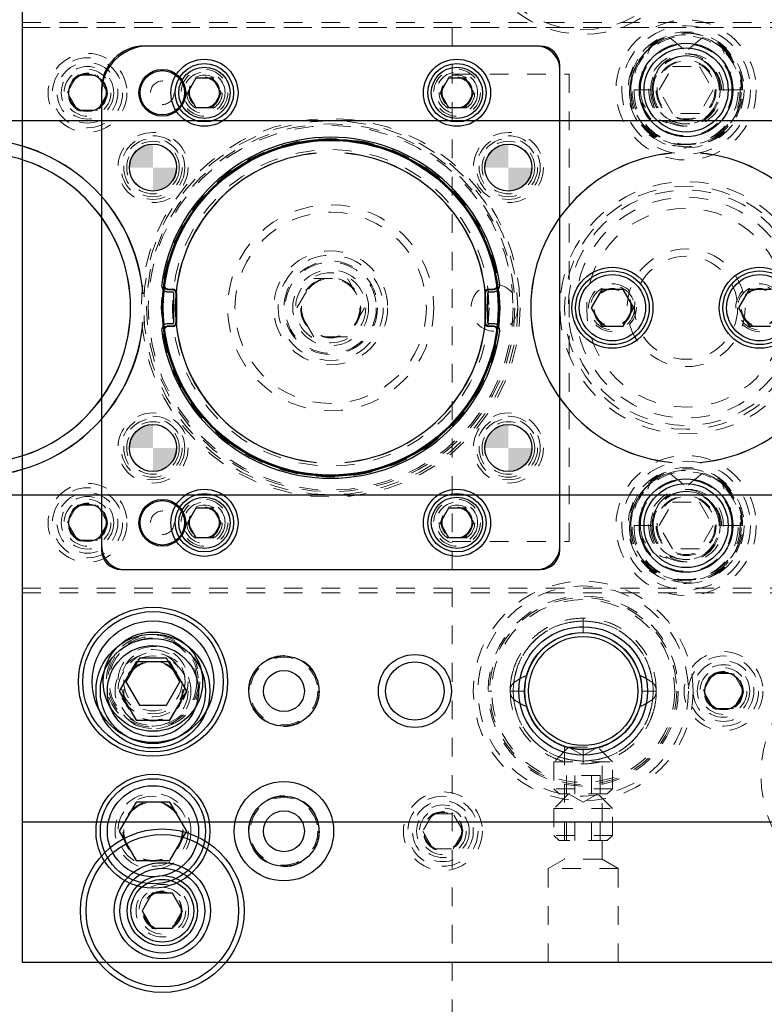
# Model space of a CAD drawing. Header units: inches. Extents: x 220 to 877, y 4 to 174.
# Tile 255 of 256: x 334.99 to 338.97, y 154.7 to 159.97. Entities that reach past the tile are written whole.
import ezdxf

# ---------------------------------------------------------------- set-up
doc = ezdxf.new("R2010")
doc.units = ezdxf.units.IN
doc.header["$LTSCALE"] = 0.5
doc.header["$MEASUREMENT"] = 0
doc.linetypes.add('HIDDEN', pattern=[0.225, 0.15, -0.075])
for name, color, linetype in [('APP-M-S', 30, 'Continuous'), ('DIE-M-S', 8, 'Continuous'), ('DIE-M-S2', 1, 'Continuous'), ('DIE-M-S3', 8, 'Continuous'), ('DSS-M-S', 53, 'Continuous'), ('DST-M-S', 53, 'Continuous'), ('MFT-M-S', 8, 'Continuous'), ('PAD-M-S', 135, 'Continuous'), ('PBU-M-S', 8, 'Continuous'), ('PUN-M-S', 8, 'Continuous'), ('PUN-M-S2', 1, 'Continuous'), ('ST1-M-S', 193, 'Continuous'), ('ST2-M-S', 193, 'Continuous'), ('SVD-M-S', 8, 'Continuous'), ('SVE-M-S', 8, 'Continuous'), ('SVF-M-S', 8, 'Continuous')]:
    doc.layers.add(name, color=color, linetype=linetype)

msp = doc.modelspace()

# ---------------------------------------------------------------- hatches: boundary and pattern name
at = {"layer": 'APP-M-S'}
h = msp.add_hatch(color=256, dxfattribs=at)
h.paths.add_polyline_path([(335.69763, 159.17488), (335.69763, 159.30088, 0.4142136), (335.57163, 159.17488)])
h.paths.add_polyline_path([(335.69763, 159.04888, 0.4142136), (335.82363, 159.17488), (335.69763, 159.17488)])
h = msp.add_hatch(color=256, dxfattribs=at)
h.paths.add_polyline_path([(337.59763, 159.17488), (337.59763, 159.30088, 0.4142136), (337.47163, 159.17488)])
h.paths.add_polyline_path([(337.59763, 159.04888, 0.4142136), (337.72363, 159.17488), (337.59763, 159.17488)])
h = msp.add_hatch(color=256, dxfattribs=at)
h.paths.add_polyline_path([(335.69763, 157.67488), (335.69763, 157.80088, 0.4142136), (335.57163, 157.67488)])
h.paths.add_polyline_path([(335.69763, 157.54888, 0.4142136), (335.82363, 157.67488), (335.69763, 157.67488)])
h = msp.add_hatch(color=256, dxfattribs=at)
h.paths.add_polyline_path([(337.59763, 157.67488), (337.59763, 157.80088, 0.4142136), (337.47163, 157.67488)])
h.paths.add_polyline_path([(337.59763, 157.54888, 0.4142136), (337.72363, 157.67488), (337.59763, 157.67488)])

# ---------------------------------------------------------------- linework, layer by layer
at = {"layer": 'APP-M-S', "linetype": 'Continuous', "lineweight": 25}
for p, q in [((348.99763, 159.42488), (318.59763, 159.42488)), ((336.57263, 159.25164), (336.57259, 159.25204)), ((336.72267, 159.25204), (336.72263, 159.25164)), ((338.47263, 159.25164), (338.47259, 159.25204)), ((338.62267, 159.25204), (338.62263, 159.25164)), ((335.64427, 158.49985), (335.64466, 158.49988)), ((335.7506, 158.49988), (335.75099, 158.49985)), ((337.54427, 158.49985), (337.54466, 158.49988)), ((335.64466, 158.34988), (335.64427, 158.34991)), ((335.75099, 158.34991), (335.7506, 158.34988)), ((337.54466, 158.34988), (337.54427, 158.34991)), ((336.57259, 157.59772), (336.57263, 157.59812)), ((336.72263, 157.59812), (336.72267, 157.59772)), ((338.47259, 157.59772), (338.47263, 157.59812)), ((338.62263, 157.59812), (338.62267, 157.59772)), ((318.59763, 157.42488), (348.99763, 157.42488))]:
    msp.add_line(p, q, dxfattribs=at)
for centre in [(335.69763, 159.17488), (337.59763, 159.17488), (335.69763, 157.67488), (337.59763, 157.67488)]:
    msp.add_circle(centre, 0.126, dxfattribs=at)
for centre, radius, start, end in [((334.74763, 158.42488), 0.90016, 4.77935, 175.22065), ((334.74763, 158.42488), 0.89977, 4.77935, 175.22065), ((336.64763, 158.42488), 0.90016, 4.77935, 175.22065), ((336.64763, 158.42488), 0.89977, 4.77935, 175.22065), ((334.74763, 158.42488), 0.83016, 275.18341, 84.81659), ((334.74763, 158.42488), 0.83055, 275.18341, 84.81659), ((336.64763, 158.42488), 0.83055, 95.18341, 264.81659), ((336.64763, 158.42488), 0.83016, 95.18341, 264.81659), ((336.64763, 158.42488), 0.83016, 275.18341, 84.81659), ((336.64763, 158.42488), 0.83055, 275.18341, 84.81659), ((338.54763, 158.42488), 0.83055, 95.18341, 264.81659), ((338.54763, 158.42488), 0.83016, 95.18341, 264.81659), ((338.54763, 158.42488), 0.83016, 275.18341, 84.81659), ((338.54763, 158.42488), 0.83055, 275.18341, 84.81659), ((334.74763, 158.42488), 0.90016, 184.77935, 355.22065), ((334.74763, 158.42488), 0.89977, 184.77935, 355.22065), ((336.64763, 158.42488), 0.90016, 184.77935, 355.22065), ((336.64763, 158.42488), 0.89977, 184.77935, 355.22065)]:
    msp.add_arc(centre, radius, start, end, dxfattribs=at)
at = {"layer": 'DIE-M-S', "linetype": 'Continuous', "lineweight": 25}
for p, q in [((334.99763, 161.17488), (334.99763, 155.67488)), ((337.76763, 159.82488), (335.65263, 159.82488)), ((337.87263, 157.12988), (337.87263, 159.71988)), ((335.42263, 159.59488), (335.42263, 157.12988)), ((335.52763, 157.02488), (337.76763, 157.02488)), ((334.99763, 155.67488), (349.24763, 155.67488))]:
    msp.add_line(p, q, dxfattribs=at)
for centre, radius in [((335.69763, 156.37488), 0.3045), ((337.99763, 156.37488), 0.3135), ((336.39763, 156.37488), 0.1875), ((337.09763, 156.37488), 0.195), ((337.09763, 156.37488), 0.15625), ((338.74763, 156.37488), 0.1005)]:
    msp.add_circle(centre, radius, dxfattribs=at)
at = {"layer": 'DIE-M-S', "linetype": 'HIDDEN', "lineweight": 18}
msp.add_circle((335.69763, 156.37488), 0.203, dxfattribs=at)
at = {"layer": 'DIE-M-S', "linetype": 'Continuous', "lineweight": 25}
for centre, radius, start, end in [((335.65263, 159.59488), 0.23, 90, 180), ((337.76763, 159.71988), 0.105, 0, 90), ((335.52763, 157.12988), 0.105, 180, 270), ((337.76763, 157.12988), 0.105, 270, 0)]:
    msp.add_arc(centre, radius, start, end, dxfattribs=at)
at = {"layer": 'DIE-M-S2', "linetype": 'Continuous', "lineweight": 25}
for p, q in [((337.74763, 159.82488), (335.67263, 159.82488)), ((337.87263, 157.14988), (337.87263, 159.69988)), ((335.42263, 159.57488), (335.42263, 157.14988)), ((335.54763, 157.02488), (337.74763, 157.02488))]:
    msp.add_line(p, q, dxfattribs=at)
for centre, radius in [((335.97263, 159.57488), 0.1795), ((337.32263, 159.57488), 0.1795), ((336.64763, 158.42488), 0.9), ((336.64763, 158.42488), 0.895), ((335.69763, 159.17488), 0.126), ((337.59763, 159.17488), 0.126), ((335.69763, 157.67488), 0.126), ((337.59763, 157.67488), 0.126), ((335.97263, 157.27488), 0.1795), ((337.32263, 157.27488), 0.1795)]:
    msp.add_circle(centre, radius, dxfattribs=at)
at = {"layer": 'DIE-M-S2', "linetype": 'HIDDEN', "lineweight": 18}
for centre, radius in [((335.97263, 159.57488), 0.1105), ((337.32263, 159.57488), 0.1105), ((336.64763, 158.42488), 1), ((336.64763, 158.42488), 0.975), ((335.97263, 157.27488), 0.1105), ((337.32263, 157.27488), 0.1105)]:
    msp.add_circle(centre, radius, dxfattribs=at)
at = {"layer": 'DIE-M-S2', "linetype": 'Continuous', "lineweight": 25}
for centre, radius, start, end in [((335.67263, 159.57488), 0.25, 90, 180), ((337.74763, 159.69988), 0.125, 0, 90), ((335.54763, 157.14988), 0.125, 180, 270), ((337.74763, 157.14988), 0.125, 270, 0)]:
    msp.add_arc(centre, radius, start, end, dxfattribs=at)
at = {"layer": 'DIE-M-S3', "linetype": 'Continuous', "lineweight": 25}
for p, q in [((335.6935, 155.29363), (335.63938, 155.19988)), ((335.80176, 155.29363), (335.6935, 155.29363)), ((335.85588, 155.19988), (335.80176, 155.29363)), ((335.63938, 155.19988), (335.6935, 155.10613)), ((335.80176, 155.10613), (335.85588, 155.19988)), ((335.6935, 155.10613), (335.80176, 155.10613))]:
    msp.add_line(p, q, dxfattribs=at)
at = {"layer": 'DIE-M-S3', "linetype": 'HIDDEN', "lineweight": 18}
for centre, radius in [((338.54763, 159.58988), 0.34375), ((338.54763, 159.58988), 0.31), ((338.54763, 159.58988), 0.245), ((338.54763, 159.58988), 0.16), ((338.54763, 159.58988), 0.155), ((335.97263, 159.57488), 0.0795), ((337.32263, 159.57488), 0.0795), ((336.64763, 158.42488), 1.0125), ((335.69763, 159.17488), 0.14062), ((337.59763, 159.17488), 0.14062), ((335.69763, 157.67488), 0.14062), ((337.59763, 157.67488), 0.14062), ((338.54763, 157.25988), 0.34375), ((338.54763, 157.25988), 0.31), ((338.54763, 157.25988), 0.245), ((338.54763, 157.25988), 0.16), ((338.54763, 157.25988), 0.155), ((335.97263, 157.27488), 0.0795), ((337.32263, 157.27488), 0.0795), ((337.99763, 156.37488), 0.34375), ((338.74763, 156.37488), 0.211), ((336.39763, 156.37488), 0.19), ((338.74763, 156.37488), 0.1405), ((335.74763, 155.19988), 0.1405), ((335.74763, 155.19988), 0.125), ((335.74763, 155.19988), 0.10497), ((335.74763, 155.19988), 0.1047), ((335.74763, 155.19988), 0.10418)]:
    msp.add_circle(centre, radius, dxfattribs=at)
at = {"layer": 'DIE-M-S3', "linetype": 'Continuous', "lineweight": 25}
for centre, radius in [((338.54763, 159.58988), 0.25), ((338.54763, 159.58988), 0.225), ((338.54763, 157.25988), 0.25), ((338.54763, 157.25988), 0.225), ((335.74763, 155.19988), 0.4375), ((335.74763, 155.19988), 0.4075), ((335.74763, 155.19988), 0.25687), ((335.74763, 155.19988), 0.22687), ((335.74763, 155.19988), 0.1875), ((335.74763, 155.19988), 0.16781)]:
    msp.add_circle(centre, radius, dxfattribs=at)
at = {"layer": 'DSS-M-S', "linetype": 'HIDDEN', "lineweight": 18}
for centre, radius in [((335.97263, 159.57488), 0.125), ((337.32263, 159.57488), 0.125), ((335.69763, 159.17488), 0.15625), ((337.59763, 159.17488), 0.15625), ((337.52263, 158.42488), 0.125), ((335.69763, 157.67488), 0.15625), ((337.59763, 157.67488), 0.15625), ((335.97263, 157.27488), 0.125), ((337.32263, 157.27488), 0.125), ((335.69763, 156.37488), 0.15625), ((335.74763, 155.19988), 0.1005)]:
    msp.add_circle(centre, radius, dxfattribs=at)
at = {"layer": 'DST-M-S', "linetype": 'HIDDEN', "lineweight": 18}
for centre, radius in [((338.54763, 158.42488), 0.65), ((338.54763, 158.42488), 0.62992), ((338.54763, 158.42488), 0.59055), ((338.54763, 158.42488), 0.5315), ((338.54763, 158.42488), 0.31496), ((338.54763, 158.42488), 0.27559), ((336.64763, 158.42488), 0.25), ((338.15393, 158.42488), 0.12795), ((338.94133, 158.42488), 0.12795), ((335.69763, 155.62488), 0.203)]:
    msp.add_circle(centre, radius, dxfattribs=at)
at = {"layer": 'DST-M-S', "linetype": 'Continuous', "lineweight": 25}
for centre, radius in [((338.15393, 158.42488), 0.21654), ((338.94133, 158.42488), 0.21654), ((335.69763, 156.42488), 0.3985), ((335.69763, 156.42488), 0.2655), ((337.99763, 156.37488), 0.34375), ((335.69763, 155.62488), 0.3045), ((336.39763, 155.62488), 0.1875)]:
    msp.add_circle(centre, radius, dxfattribs=at)
at = {"layer": 'MFT-M-S', "linetype": 'HIDDEN', "lineweight": 18}
for p, q in [((337.29763, 166.92488), (337.29763, 149.92488)), ((337.29763, 159.67488), (337.92263, 159.67488)), ((337.92263, 157.17488), (337.92263, 159.67488)), ((337.29763, 157.17488), (337.92263, 157.17488))]:
    msp.add_line(p, q, dxfattribs=at)
at = {"layer": 'PAD-M-S', "linetype": 'HIDDEN', "lineweight": 18}
for p, q in [((335.76748, 158.52488), (335.79263, 158.52488)), ((337.50263, 158.52488), (337.52778, 158.52488)), ((335.82263, 158.49488), (335.82263, 158.35488)), ((337.47263, 158.35488), (337.47263, 158.49488)), ((335.79263, 158.32488), (335.76748, 158.32488)), ((337.52778, 158.32488), (337.50263, 158.32488))]:
    msp.add_line(p, q, dxfattribs=at)
for centre, radius in [((337.99763, 160.47488), 0.5875), ((337.99763, 156.37488), 0.5875), ((337.99763, 156.37488), 0.5), ((335.69763, 155.62488), 0.15625), ((337.24763, 155.62488), 0.1005)]:
    msp.add_circle(centre, radius, dxfattribs=at)
for centre, radius, start, end in [((336.64763, 158.42488), 0.897, 7.12379, 172.87621), ((335.76748, 158.53488), 0.01, 172.87621, 270), ((335.79263, 158.49488), 0.03, 0, 90), ((337.50263, 158.49488), 0.03, 90, 180), ((337.52778, 158.53488), 0.01, 270, 7.12379), ((335.76748, 158.31488), 0.01, 90, 187.12379), ((336.64763, 158.42488), 0.897, 187.12379, 352.87621), ((335.79263, 158.35488), 0.03, 270, 0), ((337.50263, 158.35488), 0.03, 180, 270), ((337.52778, 158.31488), 0.01, 352.87621, 90)]:
    msp.add_arc(centre, radius, start, end, dxfattribs=at)
at = {"layer": 'PBU-M-S', "linetype": 'HIDDEN', "lineweight": 18}
for p, q in [((334.99763, 161.92488), (334.99763, 154.92488)), ((334.99763, 154.92488), (349.24763, 154.92488))]:
    msp.add_line(p, q, dxfattribs=at)
for centre, radius in [((338.54763, 158.42488), 0.675), ((339.62263, 155.92488), 0.675), ((336.39763, 155.62488), 0.19), ((337.24763, 155.62488), 0.211), ((337.24763, 155.62488), 0.1405)]:
    msp.add_circle(centre, radius, dxfattribs=at)
at = {"layer": 'PUN-M-S', "linetype": 'HIDDEN', "lineweight": 18}
for p, q in [((335.77888, 158.52488), (335.80263, 158.52488)), ((337.49263, 158.52488), (337.51638, 158.52488)), ((335.82263, 158.50488), (335.82263, 158.34488)), ((337.47263, 158.34488), (337.47263, 158.50488)), ((335.80263, 158.32488), (335.77888, 158.32488)), ((337.51638, 158.32488), (337.49263, 158.32488))]:
    msp.add_line(p, q, dxfattribs=at)
for radius in [0.3045, 0.203]:
    msp.add_circle((336.64763, 158.42488), radius, dxfattribs=at)
for centre, radius, start, end in [((336.64763, 158.42488), 0.897, 7.86446, 172.13554), ((335.77888, 158.54488), 0.02, 172.13554, 270), ((335.80263, 158.50488), 0.02, 0, 90), ((337.49263, 158.50488), 0.02, 90, 180), ((337.51638, 158.54488), 0.02, 270, 7.86446), ((335.77888, 158.30488), 0.02, 90, 187.86446), ((335.80263, 158.34488), 0.02, 270, 0), ((337.49263, 158.34488), 0.02, 180, 270), ((337.51638, 158.30488), 0.02, 352.13554, 90), ((336.64763, 158.42488), 0.897, 187.86446, 352.13554)]:
    msp.add_arc(centre, radius, start, end, dxfattribs=at)
at = {"layer": 'PUN-M-S2', "linetype": 'Continuous', "lineweight": 25}
for p, q in [((335.77888, 158.52488), (335.80263, 158.52488)), ((337.49263, 158.52488), (337.51638, 158.52488)), ((335.82263, 158.50488), (335.82263, 158.34488)), ((337.47263, 158.34488), (337.47263, 158.50488)), ((335.80263, 158.32488), (335.77888, 158.32488)), ((337.51638, 158.32488), (337.49263, 158.32488))]:
    msp.add_line(p, q, dxfattribs=at)
for centre, radius, start, end in [((336.64763, 158.42488), 0.897, 7.86446, 172.13554), ((335.77888, 158.54488), 0.02, 172.13554, 270), ((335.80263, 158.50488), 0.02, 0, 90), ((337.49263, 158.50488), 0.02, 90, 180), ((337.51638, 158.54488), 0.02, 270, 7.86446), ((335.77888, 158.30488), 0.02, 90, 187.86446), ((335.80263, 158.34488), 0.02, 270, 0), ((337.49263, 158.34488), 0.02, 180, 270), ((337.51638, 158.30488), 0.02, 352.13554, 90), ((336.64763, 158.42488), 0.897, 187.86446, 352.13554)]:
    msp.add_arc(centre, radius, start, end, dxfattribs=at)
at = {"layer": 'ST1-M-S', "linetype": 'Continuous', "lineweight": 25}
for p, q in [((334.99763, 161.92488), (334.99763, 154.92488)), ((335.77888, 158.50988), (335.80263, 158.50988)), ((335.80763, 158.50488), (335.80763, 158.34488)), ((337.48763, 158.34488), (337.48763, 158.50488)), ((337.49263, 158.50988), (337.51638, 158.50988)), ((335.80263, 158.33988), (335.77888, 158.33988)), ((337.51638, 158.33988), (337.49263, 158.33988)), ((334.99763, 154.92488), (349.24763, 154.92488))]:
    msp.add_line(p, q, dxfattribs=at)
at = {"layer": 'ST1-M-S', "linetype": 'HIDDEN', "lineweight": 18}
for p, q in [((334.99763, 159.94988), (349.24763, 159.94988)), ((334.99763, 159.92488), (349.24763, 159.92488)), ((334.99763, 156.92488), (349.24763, 156.92488)), ((334.99763, 156.89988), (349.24763, 156.89988)), ((337.89713, 156.07869), (337.89713, 155.47511)), ((338.09813, 155.47511), (338.09813, 156.07861)), ((337.89713, 155.47511), (337.81013, 155.42488)), ((338.09813, 155.47511), (337.89713, 155.47511)), ((338.18513, 155.42488), (338.09813, 155.47511)), ((338.18513, 155.42488), (337.81013, 155.42488)), ((337.81013, 155.42488), (337.81013, 154.92488)), ((338.18513, 154.92488), (338.18513, 155.42488))]:
    msp.add_line(p, q, dxfattribs=at)
at = {"layer": 'ST1-M-S', "linetype": 'Continuous', "lineweight": 25}
for centre, radius in [((335.74763, 159.57488), 0.125), ((335.34763, 159.57488), 0.1005), ((335.34763, 157.27488), 0.1005), ((335.74763, 157.27488), 0.125), ((336.39763, 155.62488), 0.26565)]:
    msp.add_circle(centre, radius, dxfattribs=at)
at = {"layer": 'ST1-M-S', "linetype": 'HIDDEN', "lineweight": 18}
for centre, radius in [((335.69763, 159.17488), 0.17), ((337.59763, 159.17488), 0.17), ((335.69763, 159.17488), 0.125), ((337.59763, 159.17488), 0.125), ((335.69763, 157.67488), 0.17), ((337.59763, 157.67488), 0.17), ((335.69763, 157.67488), 0.125), ((337.59763, 157.67488), 0.125), ((335.69763, 156.42488), 0.15625)]:
    msp.add_circle(centre, radius, dxfattribs=at)
at = {"layer": 'ST1-M-S', "linetype": 'Continuous', "lineweight": 25}
for centre, radius, start, end in [((336.64763, 158.42488), 0.912, 7.86446, 172.13554), ((335.77888, 158.54488), 0.035, 172.13554, 270), ((337.51638, 158.54488), 0.035, 270, 7.86446), ((335.80263, 158.50488), 0.005, 0, 90), ((337.49263, 158.50488), 0.005, 90, 180), ((335.77888, 158.30488), 0.035, 90, 187.86446), ((335.80263, 158.34488), 0.005, 270, 0), ((337.49263, 158.34488), 0.005, 180, 270), ((337.51638, 158.30488), 0.035, 352.13554, 90), ((336.64763, 158.42488), 0.912, 187.86446, 352.13554)]:
    msp.add_arc(centre, radius, start, end, dxfattribs=at)
at = {"layer": 'ST2-M-S', "linetype": 'HIDDEN', "lineweight": 18}
for p, q in [((342.34763, 159.92488), (334.99763, 159.92488)), ((334.99763, 156.92488), (342.34763, 156.92488))]:
    msp.add_line(p, q, dxfattribs=at)
at = {"layer": 'ST2-M-S', "linetype": 'Continuous', "lineweight": 25}
for p, q in [((335.77888, 158.52288), (335.80263, 158.52288)), ((337.49263, 158.52288), (337.51638, 158.52288)), ((335.82063, 158.50488), (335.82063, 158.34488)), ((337.47463, 158.34488), (337.47463, 158.50488)), ((335.80263, 158.32688), (335.77888, 158.32688)), ((337.51638, 158.32688), (337.49263, 158.32688))]:
    msp.add_line(p, q, dxfattribs=at)
at = {"layer": 'ST2-M-S', "linetype": 'HIDDEN', "lineweight": 18}
for centre, radius in [((338.54763, 159.58988), 0.28906), ((335.34763, 159.57488), 0.211), ((335.34763, 159.57488), 0.1405), ((335.69763, 159.17488), 0.1875), ((337.59763, 159.17488), 0.1875), ((335.69763, 157.67488), 0.1875), ((337.59763, 157.67488), 0.1875), ((338.54763, 157.25988), 0.28906), ((335.34763, 157.27488), 0.211), ((335.34763, 157.27488), 0.1405)]:
    msp.add_circle(centre, radius, dxfattribs=at)
at = {"layer": 'ST2-M-S', "linetype": 'Continuous', "lineweight": 25}
for centre, radius, start, end in [((336.64763, 158.42488), 0.899, 7.86446, 172.13554), ((335.77888, 158.54488), 0.022, 172.13554, 270), ((335.80263, 158.50488), 0.018, 0, 90), ((337.49263, 158.50488), 0.018, 90, 180), ((337.51638, 158.54488), 0.022, 270, 7.86446), ((335.77888, 158.30488), 0.022, 90, 187.86446), ((335.80263, 158.34488), 0.018, 270, 0), ((337.49263, 158.34488), 0.018, 180, 270), ((337.51638, 158.30488), 0.022, 352.13554, 90), ((336.64763, 158.42488), 0.899, 187.86446, 352.13554)]:
    msp.add_arc(centre, radius, start, end, dxfattribs=at)
at = {"layer": 'SVD-M-S', "linetype": 'HIDDEN', "lineweight": 18}
for p, q in [((338.74674, 159.80797), (338.72984, 159.82227)), ((338.40329, 159.58988), (338.47546, 159.71488)), ((338.47546, 159.71488), (338.6198, 159.71488)), ((338.6198, 159.71488), (338.69197, 159.58988)), ((338.70079, 159.68859), (338.7065, 159.66634)), ((338.37236, 159.58988), (338.24538, 159.58988)), ((338.47546, 159.46488), (338.40329, 159.58988)), ((338.69197, 159.58988), (338.6198, 159.46488)), ((338.73745, 159.58988), (338.7229, 159.58988)), ((338.84294, 159.58988), (338.73745, 159.58988)), ((338.84988, 159.58988), (338.84294, 159.58988)), ((338.6198, 159.46488), (338.47546, 159.46488)), ((338.74674, 157.47797), (338.72984, 157.49227)), ((338.40329, 157.25988), (338.47546, 157.38488)), ((338.47546, 157.38488), (338.6198, 157.38488)), ((338.6198, 157.38488), (338.69197, 157.25988)), ((338.70079, 157.35859), (338.7065, 157.33634)), ((338.37236, 157.25988), (338.24538, 157.25988)), ((338.47546, 157.13488), (338.40329, 157.25988)), ((338.69197, 157.25988), (338.6198, 157.13488)), ((338.73745, 157.25988), (338.7229, 157.25988)), ((338.84294, 157.25988), (338.73745, 157.25988)), ((338.84988, 157.25988), (338.84294, 157.25988)), ((338.6198, 157.13488), (338.47546, 157.13488)), ((338.63938, 156.37488), (338.6935, 156.46863)), ((338.6935, 156.46863), (338.80176, 156.46863)), ((338.80176, 156.46863), (338.85588, 156.37488)), ((338.6935, 156.28113), (338.63938, 156.37488)), ((338.85588, 156.37488), (338.80176, 156.28113)), ((338.80176, 156.28113), (338.6935, 156.28113))]:
    msp.add_line(p, q, dxfattribs=at)
at = {"layer": 'SVD-M-S', "linetype": 'Continuous', "lineweight": 25}
for p, q in [((335.92752, 159.653), (335.88242, 159.57488)), ((336.01774, 159.653), (335.92752, 159.653)), ((336.06284, 159.57488), (336.01774, 159.653)), ((337.27752, 159.653), (337.23242, 159.57488)), ((337.36774, 159.653), (337.27752, 159.653)), ((337.41284, 159.57488), (337.36774, 159.653)), ((335.88242, 159.57488), (335.92752, 159.49675)), ((336.01774, 159.49675), (336.06284, 159.57488)), ((337.23242, 159.57488), (337.27752, 159.49675)), ((337.36774, 159.49675), (337.41284, 159.57488)), ((335.92752, 159.49675), (336.01774, 159.49675)), ((337.27752, 159.49675), (337.36774, 159.49675)), ((335.92752, 157.353), (335.88242, 157.27488)), ((336.01774, 157.353), (335.92752, 157.353)), ((336.06284, 157.27488), (336.01774, 157.353)), ((337.27752, 157.353), (337.23242, 157.27488)), ((337.36774, 157.353), (337.27752, 157.353)), ((337.41284, 157.27488), (337.36774, 157.353)), ((335.88242, 157.27488), (335.92752, 157.19675)), ((336.01774, 157.19675), (336.06284, 157.27488)), ((337.23242, 157.27488), (337.27752, 157.19675)), ((337.36774, 157.19675), (337.41284, 157.27488)), ((335.92752, 157.19675), (336.01774, 157.19675)), ((337.27752, 157.19675), (337.36774, 157.19675)), ((335.60756, 156.53088), (335.5175, 156.37488)), ((335.7877, 156.53088), (335.60756, 156.53088)), ((335.87776, 156.37488), (335.7877, 156.53088)), ((335.5175, 156.37488), (335.60756, 156.21888)), ((335.7877, 156.21888), (335.87776, 156.37488)), ((335.60756, 156.21888), (335.7877, 156.21888))]:
    msp.add_line(p, q, dxfattribs=at)
at = {"layer": 'SVD-M-S', "linetype": 'HIDDEN', "lineweight": 18}
for centre, radius in [((338.54763, 159.58988), 0.375), ((335.97263, 159.57488), 0.095), ((335.97263, 159.57488), 0.08397), ((335.97263, 159.57488), 0.0837), ((335.97263, 159.57488), 0.08318), ((337.32263, 159.57488), 0.095), ((337.32263, 159.57488), 0.08397), ((337.32263, 159.57488), 0.0837), ((337.32263, 159.57488), 0.08318), ((336.64763, 158.42488), 0.98425), ((336.64763, 158.42488), 0.90551), ((336.64763, 158.42488), 0.84646), ((336.64763, 158.42488), 0.55118), ((336.64763, 158.42488), 0.51181), ((338.54763, 157.25988), 0.375), ((335.97263, 157.27488), 0.095), ((337.32263, 157.27488), 0.095), ((335.97263, 157.27488), 0.08397), ((335.97263, 157.27488), 0.0837), ((335.97263, 157.27488), 0.08318), ((337.32263, 157.27488), 0.08397), ((337.32263, 157.27488), 0.0837), ((337.32263, 157.27488), 0.08318), ((335.69763, 156.37488), 0.1875), ((335.69763, 156.37488), 0.16072), ((335.69763, 156.37488), 0.16045), ((335.69763, 156.37488), 0.15993), ((336.39763, 156.37488), 0.1805), ((338.74763, 156.37488), 0.1875), ((338.74763, 156.37488), 0.1625), ((338.74763, 156.37488), 0.125), ((338.74763, 156.37488), 0.10497), ((338.74763, 156.37488), 0.1047), ((338.74763, 156.37488), 0.10418)]:
    msp.add_circle(centre, radius, dxfattribs=at)
at = {"layer": 'SVD-M-S', "linetype": 'Continuous', "lineweight": 25}
for centre, radius in [((335.97263, 159.57488), 0.156), ((335.97263, 159.57488), 0.137), ((337.32263, 159.57488), 0.156), ((337.32263, 159.57488), 0.137), ((335.97263, 157.27488), 0.156), ((337.32263, 157.27488), 0.156), ((335.97263, 157.27488), 0.137), ((337.32263, 157.27488), 0.137), ((335.69763, 156.37488), 0.28125), ((335.69763, 156.37488), 0.24375), ((336.39763, 156.37488), 0.1095)]:
    msp.add_circle(centre, radius, dxfattribs=at)
at = {"layer": 'SVD-M-S', "linetype": 'HIDDEN', "lineweight": 18}
for centre, radius, start, end in [((338.54327, 159.59644), 0.29796, 32.96782, 181.2606), ((338.5511, 159.59485), 0.29882, 359.04661, 180.95339), ((338.54488, 159.59188), 0.29257, 107.48638, 180.39147), ((338.54763, 159.58988), 0.29531, 51.90071, 0), ((338.55446, 159.59799), 0.28553, 46.15103, 72.92672), ((338.53924, 159.59311), 0.19063, 359.02997, 180.97003), ((338.55602, 159.59311), 0.19063, 359.02997, 180.97003), ((338.54553, 159.59225), 0.18013, 82.17111, 180.75512), ((338.54763, 159.58988), 0.18221, 32.80047, 31.56838), ((338.55257, 159.59355), 0.17926, 98.7849, 156.04284), ((338.54973, 159.59225), 0.18013, 359.24488, 97.82889), ((338.54269, 159.59355), 0.17926, 23.95716, 81.2151), ((338.54416, 159.58491), 0.29882, 179.04661, 0.95339), ((338.5511, 159.58491), 0.29882, 179.04661, 0.95339), ((338.53924, 159.58511), 0.28696, 179.04661, 0.95339), ((338.55602, 159.58511), 0.28696, 179.04661, 0.95339), ((338.53924, 159.58665), 0.19063, 179.02997, 0.97003), ((338.55457, 159.58909), 0.20593, 179.77925, 237.8416), ((338.54416, 159.58685), 0.17877, 179.02997, 0.97003), ((338.55602, 159.58665), 0.19063, 179.02997, 0.97003), ((338.5511, 159.58685), 0.17877, 179.02997, 0.97003), ((338.54327, 157.26644), 0.29796, 32.96782, 181.2606), ((338.5511, 157.26485), 0.29882, 359.04661, 180.95339), ((338.54488, 157.26188), 0.29257, 107.48638, 180.39147), ((338.54763, 157.25988), 0.29531, 51.90071, 0), ((338.55446, 157.26799), 0.28553, 46.15103, 72.92672), ((338.53924, 157.26311), 0.19063, 359.02997, 180.97003), ((338.55602, 157.26311), 0.19063, 359.02997, 180.97003), ((338.54553, 157.26225), 0.18013, 82.17111, 180.75512), ((338.54763, 157.25988), 0.18221, 32.80047, 31.56838), ((338.55257, 157.26355), 0.17926, 98.7849, 156.04284), ((338.54973, 157.26225), 0.18013, 359.24488, 97.82889), ((338.54269, 157.26355), 0.17926, 23.95716, 81.2151), ((338.54416, 157.25491), 0.29882, 179.04661, 0.95339), ((338.5511, 157.25491), 0.29882, 179.04661, 0.95339), ((338.53924, 157.25511), 0.28696, 179.04661, 0.95339), ((338.55602, 157.25511), 0.28696, 179.04661, 0.95339), ((338.53924, 157.25665), 0.19063, 179.02997, 0.97003), ((338.55457, 157.25909), 0.20593, 179.77925, 237.8416), ((338.55602, 157.25665), 0.19063, 179.02997, 0.97003), ((338.54416, 157.25685), 0.17877, 179.02997, 0.97003), ((338.5511, 157.25685), 0.17877, 179.02997, 0.97003)]:
    msp.add_arc(centre, radius, start, end, dxfattribs=at)
for centre, major_axis, ratio, start_param, end_param in [((338.54494, 159.58988), (-0.298, 0), 0.9770185, 5.3589201, 6.2831853), ((338.55032, 159.58988), (0.298, 0), 0.9770185, 0, 0.9242652), ((338.54383, 159.58988), (-0.18602, 0), 0.9770185, 4.8127458, 6.2831853), ((338.55143, 159.58988), (0.18602, 0), 0.9770185, 0, 1.4704395), ((338.55032, 159.58988), (-0.17952, 0), 0.9770185, 5.8321061, 6.2831853), ((338.54494, 159.58988), (0.17952, 0), 0.9770185, 0, 0.4510792), ((338.49702, 159.58988), (-0.19435, 0), 0.9353071, 0, 1.2996527), ((338.5899, 159.58988), (0.23209, 0), 0.9661431, 3.1415927, 4.0379113), ((338.54494, 157.25988), (-0.298, 0), 0.9770185, 5.3589201, 6.2831853), ((338.55032, 157.25988), (0.298, 0), 0.9770185, 0, 0.9242652), ((338.54383, 157.25988), (-0.18602, 0), 0.9770185, 4.8127458, 6.2831853), ((338.55143, 157.25988), (0.18602, 0), 0.9770185, 0, 1.4704395), ((338.55032, 157.25988), (-0.17952, 0), 0.9770185, 5.8321061, 6.2831853), ((338.54494, 157.25988), (0.17952, 0), 0.9770185, 0, 0.4510792), ((338.49702, 157.25988), (-0.19435, 0), 0.9353071, 0, 1.2996527), ((338.5899, 157.25988), (0.23209, 0), 0.9661431, 3.1415927, 4.0379113)]:
    msp.add_ellipse(centre, major_axis=major_axis, ratio=ratio, start_param=start_param, end_param=end_param, dxfattribs=at)
for points, knots in [([(338.45697, 159.87093), (338.48031, 159.85328), (338.52063, 159.82278), (338.55542, 159.78614), (338.57007, 159.77071)], [0, 0, 0, 0, 0.5788633, 1, 1, 1, 1]), ([(338.63829, 159.87093), (338.61495, 159.85328), (338.57463, 159.82278), (338.53984, 159.78614), (338.52519, 159.77071)], [0, 0, 0, 0, 0.5788633, 1, 1, 1, 1]), ([(338.30267, 159.58988), (338.30441, 159.62207), (338.30861, 159.6996), (338.33802, 159.77172), (338.35522, 159.8139)], [0, 0, 0, 0, 0.4151488, 1, 1, 1, 1]), ([(338.74004, 159.8139), (338.76298, 159.78988), (338.80882, 159.74187), (338.83894, 159.65952), (338.84189, 159.60808), (338.84294, 159.58988)], [0, 0, 0, 0, 0.3929723, 0.7852535, 1, 1, 1, 1]), ([(338.79259, 159.58988), (338.79085, 159.62207), (338.78665, 159.6996), (338.75724, 159.77172), (338.74004, 159.8139)], [0, 0, 0, 0, 0.4151488, 1, 1, 1, 1]), ([(338.45697, 157.54093), (338.48031, 157.52328), (338.52063, 157.49278), (338.55542, 157.45614), (338.57007, 157.44071)], [0, 0, 0, 0, 0.5788633, 1, 1, 1, 1]), ([(338.63829, 157.54093), (338.61495, 157.52328), (338.57463, 157.49278), (338.53984, 157.45614), (338.52519, 157.44071)], [0, 0, 0, 0, 0.5788633, 1, 1, 1, 1]), ([(338.30267, 157.25988), (338.30441, 157.29207), (338.30861, 157.3696), (338.33802, 157.44172), (338.35522, 157.4839)], [0, 0, 0, 0, 0.4151488, 1, 1, 1, 1]), ([(338.74004, 157.4839), (338.76298, 157.45988), (338.80882, 157.41187), (338.83894, 157.32952), (338.84189, 157.27808), (338.84294, 157.25988)], [0, 0, 0, 0, 0.3929723, 0.7852535, 1, 1, 1, 1]), ([(338.79259, 157.25988), (338.79085, 157.29207), (338.78665, 157.3696), (338.75724, 157.44172), (338.74004, 157.4839)], [0, 0, 0, 0, 0.4151488, 1, 1, 1, 1])]:
    msp.add_open_spline(points, degree=3, knots=knots, dxfattribs=at)
at = {"layer": 'SVE-M-S', "linetype": 'HIDDEN', "lineweight": 18}
for p, q in [((335.23938, 159.57488), (335.2935, 159.66863)), ((335.2935, 159.66863), (335.40176, 159.66863)), ((335.40176, 159.66863), (335.45588, 159.57488)), ((335.2935, 159.48113), (335.23938, 159.57488)), ((335.45588, 159.57488), (335.40176, 159.48113)), ((335.40176, 159.48113), (335.2935, 159.48113)), ((335.23938, 157.27488), (335.2935, 157.36863)), ((335.2935, 157.36863), (335.40176, 157.36863)), ((335.40176, 157.36863), (335.45588, 157.27488)), ((335.2935, 157.18113), (335.23938, 157.27488)), ((335.45588, 157.27488), (335.40176, 157.18113)), ((335.40176, 157.18113), (335.2935, 157.18113)), ((337.91963, 156.07488), (337.84138, 155.99663)), ((337.91963, 156.07488), (338.07563, 156.07488)), ((337.91963, 156.07488), (337.99763, 156.02985)), ((337.99763, 156.02985), (338.07563, 156.07488)), ((338.15388, 155.99663), (338.07563, 156.07488)), ((337.84138, 155.99663), (338.15388, 155.99663)), ((337.84138, 155.99663), (337.84138, 155.85263)), ((338.15388, 155.85263), (338.15388, 155.99663)), ((338.08781, 155.92331), (337.90745, 155.92331)), ((337.90745, 155.92331), (337.90745, 155.82488)), ((337.95254, 155.92331), (337.95254, 155.82488)), ((338.04272, 155.92331), (338.04272, 155.82488)), ((338.08781, 155.92331), (338.08781, 155.82488)), ((338.15388, 155.85263), (337.84138, 155.85263)), ((337.84138, 155.85263), (337.86913, 155.82488)), ((338.12613, 155.82488), (338.15388, 155.85263)), ((337.91963, 155.82488), (337.84138, 155.74663)), ((338.12613, 155.82488), (337.86913, 155.82488)), ((337.91963, 155.82488), (337.99763, 155.77985)), ((337.99763, 155.77985), (338.07563, 155.82488)), ((338.15388, 155.74663), (338.07563, 155.82488)), ((337.84138, 155.74663), (338.15388, 155.74663)), ((337.84138, 155.74663), (337.84138, 155.60263)), ((338.15388, 155.60263), (338.15388, 155.74663)), ((338.08781, 155.67331), (337.90745, 155.67331)), ((337.90745, 155.67331), (337.90745, 155.57488)), ((337.95254, 155.67331), (337.95254, 155.57488)), ((338.04272, 155.67331), (338.04272, 155.57488)), ((338.08781, 155.67331), (338.08781, 155.57488)), ((338.15388, 155.60263), (337.84138, 155.60263)), ((337.84138, 155.60263), (337.86913, 155.57488)), ((338.12613, 155.57488), (337.86913, 155.57488)), ((338.12613, 155.57488), (338.15388, 155.60263))]:
    msp.add_line(p, q, dxfattribs=at)
at = {"layer": 'SVE-M-S', "linetype": 'Continuous', "lineweight": 25}
for p, q in [((335.62546, 156.54988), (335.55329, 156.42488)), ((335.7698, 156.54988), (335.62546, 156.54988)), ((335.84197, 156.42488), (335.7698, 156.54988)), ((335.55329, 156.42488), (335.62546, 156.29988)), ((335.7698, 156.29988), (335.84197, 156.42488)), ((335.62546, 156.29988), (335.7698, 156.29988))]:
    msp.add_line(p, q, dxfattribs=at)
at = {"layer": 'SVE-M-S', "linetype": 'HIDDEN', "lineweight": 18}
for centre, radius in [((335.34763, 159.57488), 0.1875), ((335.34763, 159.57488), 0.1625), ((335.34763, 159.57488), 0.125), ((335.34763, 159.57488), 0.10497), ((335.34763, 159.57488), 0.1047), ((335.34763, 159.57488), 0.10418), ((335.74763, 159.57488), 0.063), ((335.34763, 157.27488), 0.1875), ((335.34763, 157.27488), 0.1625), ((335.34763, 157.27488), 0.125), ((335.34763, 157.27488), 0.10497), ((335.34763, 157.27488), 0.1047), ((335.34763, 157.27488), 0.10418), ((335.74763, 157.27488), 0.063), ((335.69763, 156.42488), 0.25), ((335.69763, 156.42488), 0.24219), ((335.69763, 156.42488), 0.23437), ((337.99763, 156.37488), 0.29167), ((335.69763, 156.42488), 0.1875), ((335.69763, 156.42488), 0.17187)]:
    msp.add_circle(centre, radius, dxfattribs=at)
at = {"layer": 'SVE-M-S', "linetype": 'Continuous', "lineweight": 25}
for centre, radius in [((335.74763, 159.57488), 0.11888), ((335.74763, 157.27488), 0.11888), ((335.69763, 156.42488), 0.375), ((335.69763, 156.42488), 0.325), ((337.99763, 156.37488), 0.3125), ((337.99763, 156.37488), 0.29167)]:
    msp.add_circle(centre, radius, dxfattribs=at)
at = {"layer": 'SVF-M-S', "linetype": 'HIDDEN', "lineweight": 18}
for p, q in [((336.4675, 158.42488), (336.55756, 158.58088)), ((336.55756, 158.58088), (336.7377, 158.58088)), ((336.7377, 158.58088), (336.82776, 158.42488)), ((336.55756, 158.26888), (336.4675, 158.42488)), ((336.82776, 158.42488), (336.7377, 158.26888)), ((336.7377, 158.26888), (336.55756, 158.26888)), ((337.99763, 156.76553), (337.99763, 156.68753)), ((337.74728, 156.56216), (337.74728, 156.56216)), ((337.50843, 156.37488), (337.48943, 156.37488)), ((337.68509, 156.37487), (337.62267, 156.37487)), ((338.31017, 156.37489), (338.37259, 156.37489)), ((338.50583, 156.37488), (338.50583, 156.37488)), ((338.56013, 156.37488), (338.56013, 156.37488)), ((337.99763, 155.98423), (337.99763, 156.06223)), ((337.1935, 155.71863), (337.13938, 155.62488)), ((337.30176, 155.71863), (337.1935, 155.71863)), ((337.35588, 155.62488), (337.30176, 155.71863)), ((337.13938, 155.62488), (337.1935, 155.53113)), ((337.30176, 155.53113), (337.35588, 155.62488)), ((337.1935, 155.53113), (337.30176, 155.53113))]:
    msp.add_line(p, q, dxfattribs=at)
at = {"layer": 'SVF-M-S', "linetype": 'Continuous', "lineweight": 25}
for p, q in [((338.0971, 158.52331), (338.04028, 158.42488)), ((338.21075, 158.52331), (338.0971, 158.52331)), ((338.26758, 158.42488), (338.21075, 158.52331)), ((338.8845, 158.52331), (338.82768, 158.42488)), ((338.99816, 158.52331), (338.8845, 158.52331)), ((338.04028, 158.42488), (338.0971, 158.32645)), ((338.21075, 158.32645), (338.26758, 158.42488)), ((338.82768, 158.42488), (338.8845, 158.32645)), ((338.0971, 158.32645), (338.21075, 158.32645)), ((338.8845, 158.32645), (338.99816, 158.32645)), ((335.60756, 155.78088), (335.5175, 155.62488)), ((335.7877, 155.78088), (335.60756, 155.78088)), ((335.87776, 155.62488), (335.7877, 155.78088)), ((335.5175, 155.62488), (335.60756, 155.46888)), ((335.7877, 155.46888), (335.87776, 155.62488)), ((335.60756, 155.46888), (335.7877, 155.46888))]:
    msp.add_line(p, q, dxfattribs=at)
at = {"layer": 'SVF-M-S', "linetype": 'HIDDEN', "lineweight": 18}
for centre, radius in [((337.99763, 160.47488), 0.5625), ((336.64763, 158.42488), 0.28125), ((336.64763, 158.42488), 0.24375), ((336.64763, 158.42488), 0.1875), ((336.64763, 158.42488), 0.16072), ((336.64763, 158.42488), 0.16045), ((336.64763, 158.42488), 0.15993), ((336.64763, 158.42488), 0.15625), ((338.15393, 158.42488), 0.11811), ((338.15393, 158.42488), 0.10289), ((338.15393, 158.42488), 0.10262), ((338.15393, 158.42488), 0.1021), ((338.15393, 158.42488), 0.09843), ((338.94133, 158.42488), 0.11811), ((338.94133, 158.42488), 0.10289), ((338.94133, 158.42488), 0.10262), ((338.94133, 158.42488), 0.1021), ((338.94133, 158.42488), 0.09843), ((337.99763, 156.37488), 0.5625), ((337.99763, 156.37488), 0.5082), ((337.99763, 156.37488), 0.4892), ((335.69763, 155.62488), 0.1875), ((335.69763, 155.62488), 0.16072), ((335.69763, 155.62488), 0.16045), ((335.69763, 155.62488), 0.15993), ((336.39763, 155.62488), 0.1805), ((337.24763, 155.62488), 0.1875), ((337.24763, 155.62488), 0.1625), ((337.24763, 155.62488), 0.125), ((337.24763, 155.62488), 0.10497), ((337.24763, 155.62488), 0.1047), ((337.24763, 155.62488), 0.10418)]:
    msp.add_circle(centre, radius, dxfattribs=at)
at = {"layer": 'SVF-M-S', "linetype": 'Continuous', "lineweight": 25}
for centre, radius in [((338.15393, 158.42488), 0.19685), ((338.15393, 158.42488), 0.17717), ((338.94133, 158.42488), 0.19685), ((338.94133, 158.42488), 0.17717), ((337.99763, 156.37488), 0.31265), ((335.69763, 155.62488), 0.28125), ((335.69763, 155.62488), 0.24375), ((336.39763, 155.62488), 0.1095)]:
    msp.add_circle(centre, radius, dxfattribs=at)
at = {"layer": 'SVF-M-S', "linetype": 'HIDDEN', "lineweight": 18}
for points, knots in [([(337.99763, 156.76553), (337.96402, 156.76296), (337.89986, 156.75806), (337.81399, 156.72308), (337.74556, 156.6767), (337.69435, 156.62396), (337.65814, 156.57103), (337.63445, 156.52161), (337.61966, 156.47673), (337.61079, 156.43199), (337.60634, 156.39823), (337.60754, 156.37826), (337.60774, 156.375)], [0, 0, 0, 0, 0.1642843, 0.3135734, 0.4477904, 0.5670794, 0.671348, 0.760539, 0.8346981, 0.9020185, 0.9840237, 1, 1, 1, 1]), ([(337.62267, 156.37489), (337.62576, 156.41151), (337.63194, 156.48479), (337.68129, 156.5854), (337.75924, 156.67254), (337.86806, 156.73692), (337.95444, 156.74562), (337.99763, 156.74997)], [0, 0, 0, 0, 0.1866588, 0.3734284, 0.5601675, 0.7800825, 1, 1, 1, 1]), ([(337.99763, 156.74997), (337.96099, 156.74677), (337.88773, 156.74038), (337.78689, 156.69148), (337.70023, 156.61301), (337.63555, 156.50449), (337.62696, 156.41808), (337.62267, 156.37487)], [0, 0, 0, 0, 0.1867859, 0.3735113, 0.5602438, 0.7800974, 1, 1, 1, 1]), ([(337.62515, 156.41853), (337.63179, 156.45188), (337.64507, 156.51859), (337.69796, 156.60752), (337.77507, 156.68341), (337.87767, 156.73879), (337.95764, 156.74624), (337.99763, 156.74997)], [0, 0, 0, 0, 0.1866411, 0.3734192, 0.5601372, 0.7800682, 1, 1, 1, 1]), ([(337.99763, 156.74997), (337.96371, 156.74723), (337.89589, 156.74173), (337.80132, 156.69973), (337.71731, 156.63162), (337.6501, 156.53641), (337.63353, 156.45782), (337.62524, 156.41853)], [0, 0, 0, 0, 0.1867762, 0.3735154, 0.5602057, 0.7801315, 1, 1, 1, 1]), ([(338.3875, 156.37515), (338.38711, 156.39174), (338.38617, 156.43156), (338.3711, 156.49654), (338.33971, 156.56972), (338.28715, 156.64247), (338.21168, 156.70693), (338.11254, 156.75525), (338.03701, 156.76201), (337.99763, 156.76553)], [0, 0, 0, 0, 0.0812569, 0.1949579, 0.3243989, 0.4696984, 0.6307018, 0.8074564, 1, 1, 1, 1]), ([(337.99763, 156.74997), (338.03155, 156.74723), (338.09937, 156.74173), (338.19394, 156.69973), (338.27795, 156.63162), (338.34516, 156.53641), (338.36173, 156.45782), (338.37002, 156.41853)], [0, 0, 0, 0, 0.1867762, 0.3735154, 0.5602057, 0.7801315, 1, 1, 1, 1]), ([(337.99763, 156.74997), (338.03427, 156.74677), (338.10753, 156.74038), (338.20837, 156.69148), (338.29503, 156.61301), (338.35971, 156.50449), (338.3683, 156.41808), (338.37259, 156.37487)], [0, 0, 0, 0, 0.1867859, 0.3735113, 0.5602438, 0.7800974, 1, 1, 1, 1]), ([(338.37259, 156.37489), (338.3695, 156.41151), (338.36332, 156.48479), (338.31397, 156.5854), (338.23602, 156.67254), (338.1272, 156.73692), (338.04082, 156.74562), (337.99763, 156.74997)], [0, 0, 0, 0, 0.1866588, 0.3734284, 0.5601675, 0.7800825, 1, 1, 1, 1]), ([(338.37011, 156.41853), (338.36347, 156.45188), (338.35019, 156.51859), (338.2973, 156.60752), (338.22019, 156.68341), (338.11759, 156.73879), (338.03762, 156.74624), (337.99763, 156.74997)], [0, 0, 0, 0, 0.1866411, 0.3734192, 0.5601372, 0.7800682, 1, 1, 1, 1]), ([(337.62257, 156.4825), (337.62173, 156.48005), (337.61647, 156.46458), (337.61099, 156.43188), (337.60627, 156.39824), (337.60753, 156.37826), (337.60774, 156.375)], [0, 0, 0, 0, 0.0713569, 0.449441, 0.910068, 1, 1, 1, 1]), ([(337.60698, 156.37488), (337.60773, 156.38423), (337.60905, 156.40089), (337.6202, 156.41316), (337.62509, 156.41854)], [0, 0, 0, 0, 0.5612126, 1, 1, 1, 1]), ([(337.62509, 156.41854), (337.63776, 156.4273), (337.66039, 156.44294), (337.68549, 156.45415), (337.69653, 156.45909)], [0, 0, 0, 0, 0.559993, 1, 1, 1, 1]), ([(338.37017, 156.41854), (338.3575, 156.4273), (338.33487, 156.44294), (338.30977, 156.45415), (338.29873, 156.45909)], [0, 0, 0, 0, 0.559993, 1, 1, 1, 1]), ([(338.38828, 156.37488), (338.38753, 156.38423), (338.38621, 156.40089), (338.37506, 156.41316), (338.37017, 156.41854)], [0, 0, 0, 0, 0.5612126, 1, 1, 1, 1]), ([(337.60698, 156.37488), (337.60773, 156.36553), (337.60905, 156.34887), (337.6202, 156.3366), (337.62509, 156.33122)], [0, 0, 0, 0, 0.5612126, 1, 1, 1, 1]), ([(337.62267, 156.37489), (337.6202, 156.37489), (337.61524, 156.37489), (337.60894, 156.37489), (337.6078, 156.37489), (337.60712, 156.37489)], [0, 0, 0, 0, 0.28087893, 0.56250419, 1, 1, 1, 1]), ([(337.60776, 156.37461), (337.60815, 156.35802), (337.60909, 156.3182), (337.62415, 156.25322), (337.65555, 156.18004), (337.70811, 156.10729), (337.78358, 156.04283), (337.88272, 155.99451), (337.95825, 155.98775), (337.99763, 155.98423)], [0, 0, 0, 0, 0.0812569, 0.1949579, 0.3243989, 0.4696984, 0.6307018, 0.8074564, 1, 1, 1, 1]), ([(337.99763, 155.99979), (337.96099, 156.00299), (337.88773, 156.00938), (337.78689, 156.05828), (337.70023, 156.13675), (337.63555, 156.24527), (337.62696, 156.33168), (337.62267, 156.37489)], [0, 0, 0, 0, 0.1867859, 0.3735113, 0.5602438, 0.7800974, 1, 1, 1, 1]), ([(337.62267, 156.37487), (337.62576, 156.33825), (337.63194, 156.26497), (337.68129, 156.16436), (337.75924, 156.07722), (337.86806, 156.01284), (337.95444, 156.00414), (337.99763, 155.99979)], [0, 0, 0, 0, 0.1866588, 0.3734284, 0.5601675, 0.7800825, 1, 1, 1, 1]), ([(337.99763, 155.99979), (338.03427, 156.00299), (338.10753, 156.00938), (338.20837, 156.05828), (338.29503, 156.13675), (338.35971, 156.24527), (338.3683, 156.33168), (338.37259, 156.37489)], [0, 0, 0, 0, 0.1867859, 0.3735113, 0.5602438, 0.7800974, 1, 1, 1, 1]), ([(338.37259, 156.37487), (338.3695, 156.33825), (338.36332, 156.26497), (338.31397, 156.16436), (338.23602, 156.07722), (338.1272, 156.01284), (338.04082, 156.00414), (337.99763, 155.99979)], [0, 0, 0, 0, 0.1866588, 0.3734284, 0.5601675, 0.7800825, 1, 1, 1, 1]), ([(337.99763, 155.98423), (338.03124, 155.9868), (338.0954, 155.9917), (338.18127, 156.02668), (338.2497, 156.07305), (338.30091, 156.1258), (338.33712, 156.17873), (338.36081, 156.22815), (338.3756, 156.27303), (338.38447, 156.31777), (338.38892, 156.35153), (338.38772, 156.3715), (338.38752, 156.37476)], [0, 0, 0, 0, 0.1642843, 0.3135734, 0.4477904, 0.5670794, 0.671348, 0.760539, 0.8346981, 0.9020185, 0.9840237, 1, 1, 1, 1]), ([(338.38828, 156.37488), (338.38753, 156.36553), (338.38621, 156.34887), (338.37506, 156.3366), (338.37017, 156.33122)], [0, 0, 0, 0, 0.5612126, 1, 1, 1, 1]), ([(338.37259, 156.37487), (338.37506, 156.37487), (338.38002, 156.37487), (338.38632, 156.37487), (338.38746, 156.37487), (338.38814, 156.37487)], [0, 0, 0, 0, 0.2808789, 0.5625042, 1, 1, 1, 1]), ([(338.37269, 156.26726), (338.37353, 156.26971), (338.37879, 156.28518), (338.38427, 156.31788), (338.38899, 156.35152), (338.38773, 156.3715), (338.38752, 156.37476)], [0, 0, 0, 0, 0.0713569, 0.449441, 0.910068, 1, 1, 1, 1]), ([(337.62509, 156.33122), (337.63776, 156.32246), (337.66039, 156.30682), (337.68549, 156.29561), (337.69653, 156.29067)], [0, 0, 0, 0, 0.559993, 1, 1, 1, 1]), ([(337.62515, 156.33123), (337.63179, 156.29788), (337.64507, 156.23117), (337.69796, 156.14224), (337.77507, 156.06635), (337.87767, 156.01097), (337.95764, 156.00352), (337.99763, 155.99979)], [0, 0, 0, 0, 0.1866411, 0.3734192, 0.5601372, 0.7800682, 1, 1, 1, 1]), ([(337.99763, 155.99979), (337.96371, 156.00253), (337.89589, 156.00802), (337.80132, 156.05003), (337.71731, 156.11814), (337.6501, 156.21335), (337.63353, 156.29194), (337.62524, 156.33123)], [0, 0, 0, 0, 0.1867762, 0.3735154, 0.5602057, 0.7801315, 1, 1, 1, 1]), ([(338.37011, 156.33123), (338.36347, 156.29788), (338.35019, 156.23117), (338.2973, 156.14224), (338.22019, 156.06635), (338.11759, 156.01097), (338.03762, 156.00352), (337.99763, 155.99979)], [0, 0, 0, 0, 0.1866411, 0.3734192, 0.5601372, 0.7800682, 1, 1, 1, 1]), ([(337.99763, 155.99979), (338.03155, 156.00253), (338.09937, 156.00802), (338.19394, 156.05003), (338.27795, 156.11814), (338.34516, 156.21335), (338.36173, 156.29194), (338.37002, 156.33123)], [0, 0, 0, 0, 0.1867762, 0.3735154, 0.5602057, 0.7801315, 1, 1, 1, 1]), ([(338.37017, 156.33122), (338.3575, 156.32246), (338.33487, 156.30682), (338.30977, 156.29561), (338.29873, 156.29067)], [0, 0, 0, 0, 0.559993, 1, 1, 1, 1])]:
    msp.add_open_spline(points, degree=3, knots=knots, dxfattribs=at)

doc.saveas('drawing.dxf')
